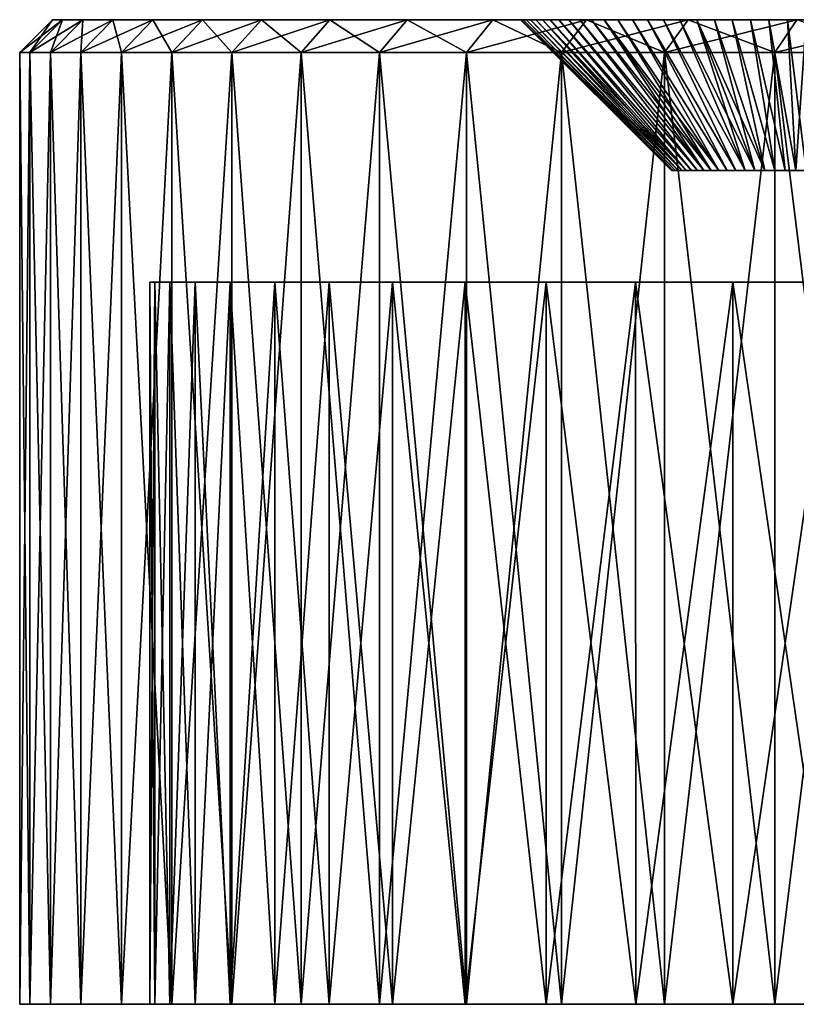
# Model space of a CAD drawing. Header units: millimetres. Extents: x -24 to 50, y -104 to 68.
# Tile 1 of 107: x -20 to -8, y -104 to -89. Entities that reach past the tile are written whole.
import ezdxf

# ---------------------------------------------------------------- set-up
doc = ezdxf.new("R2010")
doc.units = ezdxf.units.MM
doc.header["$LTSCALE"] = 65.185185
for name, color, linetype in [('86', 7, 'CONTINUOUS'), ('87', 7, 'CONTINUOUS'), ('89', 7, 'CONTINUOUS'), ('90', 7, 'CONTINUOUS'), ('92', 7, 'CONTINUOUS'), ('94', 7, 'CONTINUOUS'), ('97', 7, 'CONTINUOUS'), ('98', 7, 'CONTINUOUS')]:
    doc.layers.add(name, color=color, linetype=linetype)

msp = doc.modelspace()

# ---------------------------------------------------------------- linework, layer by layer
at = {"layer": '86', "color": 253, "linetype": 'Continuous', "true_color": 0xaab4c3}
for points in [[(-19.98, -104, -1.169), (-19.824, -104, -3.503), (-19.98, -104, 1.169), (-19.98, -104, -1.169)], [(-19.98, -104, 1.169), (-19.824, -104, -3.503), (-19.824, -104, 3.503), (-19.98, -104, 1.169)], [(-19.824, -104, -3.503), (-19.512, -104, -5.821), (-19.824, -104, 3.503), (-19.824, -104, -3.503)], [(-19.824, -104, 3.503), (-19.512, -104, -5.821), (-19.512, -104, 5.821), (-19.824, -104, 3.503)], [(-19.512, -104, -5.821), (-19.047, -104, -8.114), (-19.512, -104, 5.821), (-19.512, -104, -5.821)], [(-19.512, -104, 5.821), (-19.047, -104, -8.114), (-19.047, -104, 8.114), (-19.512, -104, 5.821)], [(-19.047, -104, -8.114), (-18.429, -104, -10.37), (-19.047, -104, 8.114), (-19.047, -104, -8.114)], [(-19.047, -104, 8.114), (-18.429, -104, -10.37), (-18.429, -104, 10.37), (-19.047, -104, 8.114)], [(-18.429, -104, -10.37), (-17.661, -104, -12.579), (-18.429, -104, 10.37), (-18.429, -104, -10.37)], [(-18.429, -104, 10.37), (-17.661, -104, -12.579), (-18, -104), (-18.429, -104, 10.37)], [(-17.661, -104, 12.579), (-18.429, -104, 10.37), (-17.693, -104, 4.494), (-17.661, -104, 12.579)], [(-17.693, -104, 4.494), (-18.429, -104, 10.37), (-17.923, -104, 2.252), (-17.693, -104, 4.494)], [(-17.923, -104, 2.252), (-18.429, -104, 10.37), (-18, -104), (-17.923, -104, 2.252)], [(-18, -104), (-17.661, -104, -12.579), (-17.923, -104, -2.252), (-18, -104)], [(-17.923, -104, -2.252), (-17.661, -104, -12.579), (-17.693, -104, -4.494), (-17.923, -104, -2.252)], [(-17.693, -104, -4.494), (-17.661, -104, -12.579), (-17.31, -104, -6.714), (-17.693, -104, -4.494)], [(-17.31, -104, 6.714), (-17.661, -104, 12.579), (-17.693, -104, 4.494), (-17.31, -104, 6.714)], [(-17.661, -104, -12.579), (-16.748, -104, -14.733), (-17.31, -104, -6.714), (-17.661, -104, -12.579)], [(-16.748, -104, 14.733), (-17.661, -104, 12.579), (-16.776, -104, 8.903), (-16.748, -104, 14.733)], [(-16.776, -104, 8.903), (-17.661, -104, 12.579), (-17.31, -104, 6.714), (-16.776, -104, 8.903)], [(-17.31, -104, -6.714), (-16.748, -104, -14.733), (-16.776, -104, -8.903), (-17.31, -104, -6.714)], [(-16.776, -104, -8.903), (-16.748, -104, -14.733), (-16.095, -104, -11.051), (-16.776, -104, -8.903)], [(-16.095, -104, 11.051), (-16.748, -104, 14.733), (-16.776, -104, 8.903), (-16.095, -104, 11.051)], [(-16.748, -104, -14.733), (-15.693, -104, -16.82), (-16.095, -104, -11.051), (-16.748, -104, -14.733)], [(-15.693, -104, 16.82), (-16.748, -104, 14.733), (-16.095, -104, 11.051), (-15.693, -104, 16.82)], [(-16.095, -104, -11.051), (-15.693, -104, -16.82), (-15.268, -104, -13.147), (-16.095, -104, -11.051)], [(-15.268, -104, 13.147), (-15.693, -104, 16.82), (-16.095, -104, 11.051), (-15.268, -104, 13.147)], [(-15.693, -104, -16.82), (-14.501, -104, -18.833), (-15.268, -104, -13.147), (-15.693, -104, -16.82)], [(-14.501, -104, 18.833), (-15.693, -104, 16.82), (-15.268, -104, 13.147), (-14.501, -104, 18.833)], [(-15.268, -104, -13.147), (-14.501, -104, -18.833), (-14.3, -104, -15.182), (-15.268, -104, -13.147)], [(-14.3, -104, 15.182), (-14.501, -104, 18.833), (-15.268, -104, 13.147), (-14.3, -104, 15.182)], [(-14.501, -104, -18.833), (-13.177, -104, -20.761), (-14.3, -104, -15.182), (-14.501, -104, -18.833)], [(-13.177, -104, 20.761), (-14.501, -104, 18.833), (-13.196, -104, 17.146), (-13.177, -104, 20.761)], [(-13.196, -104, 17.146), (-14.501, -104, 18.833), (-14.3, -104, 15.182), (-13.196, -104, 17.146)], [(-14.3, -104, -15.182), (-13.177, -104, -20.761), (-13.196, -104, -17.146), (-14.3, -104, -15.182)], [(-13.196, -104, -17.146), (-13.177, -104, -20.761), (-11.96, -104, -19.03), (-13.196, -104, -17.146)], [(-11.96, -104, 19.03), (-13.177, -104, 20.761), (-13.196, -104, 17.146), (-11.96, -104, 19.03)], [(-13.177, -104, -20.761), (-11.728, -104, -22.597), (-11.96, -104, -19.03), (-13.177, -104, -20.761)], [(-11.728, -104, 22.597), (-13.177, -104, 20.761), (-11.96, -104, 19.03), (-11.728, -104, 22.597)], [(-11.96, -104, -19.03), (-11.728, -104, -22.597), (-10.598, -104, -20.826), (-11.96, -104, -19.03)], [(-10.598, -104, 20.826), (-11.728, -104, 22.597), (-11.96, -104, 19.03), (-10.598, -104, 20.826)], [(-11.728, -104, -22.597), (-10.159, -104, -24.332), (-10.598, -104, -20.826), (-11.728, -104, -22.597)], [(-10.159, -104, 24.332), (-11.728, -104, 22.597), (-10.598, -104, 20.826), (-10.159, -104, 24.332)], [(-10.598, -104, -20.826), (-10.159, -104, -24.332), (-9.118, -104, -22.524), (-10.598, -104, -20.826)], [(-9.118, -104, 22.524), (-10.159, -104, 24.332), (-10.598, -104, 20.826), (-9.118, -104, 22.524)], [(-10.159, -104, -24.332), (-8.477, -104, -25.958), (-9.118, -104, -22.524), (-10.159, -104, -24.332)], [(-8.477, -104, 25.958), (-10.159, -104, 24.332), (-9.118, -104, 22.524), (-8.477, -104, 25.958)], [(-9.118, -104, -22.524), (-8.477, -104, -25.958), (-7.524, -104, -24.118), (-9.118, -104, -22.524)], [(-7.524, -104, 24.118), (-8.477, -104, 25.958), (-9.118, -104, 22.524), (-7.524, -104, 24.118)], [(-8.477, -104, -25.958), (-6.691, -104, -27.468), (-7.524, -104, -24.118), (-8.477, -104, -25.958)], [(-6.691, -104, 27.468), (-8.477, -104, 25.958), (-7.524, -104, 24.118), (-6.691, -104, 27.468)]]:
    msp.add_3dface(points, dxfattribs=at)
at = {"layer": '87', "color": 253, "linetype": 'Continuous', "true_color": 0xaab4c3}
for points in [[(-19.481, -89, 1.153), (-19.327, -89, 3.453), (-12.119, -89, 1.398), (-19.481, -89, 1.153)], [(-19.481, -89, -1.153), (-19.481, -89, 1.153), (-12.202, -89, -1.126), (-19.481, -89, -1.153)], [(-12.35, -89), (-19.481, -89, 1.153), (-12.341, -89, 0.285), (-12.35, -89)], [(-19.481, -89, 1.153), (-12.35, -89), (-12.341, -89, -0.285), (-19.481, -89, 1.153)], [(-12.341, -89, 0.285), (-19.481, -89, 1.153), (-12.313, -89, 0.568), (-12.341, -89, 0.285)], [(-12.313, -89, 0.568), (-19.481, -89, 1.153), (-12.266, -89, 0.849), (-12.313, -89, 0.568)], [(-12.266, -89, 0.849), (-19.481, -89, 1.153), (-12.202, -89, 1.126), (-12.266, -89, 0.849)], [(-12.202, -89, 1.126), (-19.481, -89, 1.153), (-12.119, -89, 1.398), (-12.202, -89, 1.126)], [(-12.202, -89, -1.126), (-19.481, -89, 1.153), (-12.266, -89, -0.849), (-12.202, -89, -1.126)], [(-12.266, -89, -0.849), (-19.481, -89, 1.153), (-12.313, -89, -0.568), (-12.266, -89, -0.849)], [(-12.313, -89, -0.568), (-19.481, -89, 1.153), (-12.341, -89, -0.285), (-12.313, -89, -0.568)], [(-19.327, -89, -3.453), (-19.481, -89, -1.153), (-10.648, -89, -3.451), (-19.327, -89, -3.453)], [(-10.648, -89, -3.451), (-19.481, -89, -1.153), (-10.868, -89, -3.271), (-10.648, -89, -3.451)], [(-10.868, -89, -3.271), (-19.481, -89, -1.153), (-11.076, -89, -3.076), (-10.868, -89, -3.271)], [(-11.076, -89, -3.076), (-19.481, -89, -1.153), (-11.27, -89, -2.868), (-11.076, -89, -3.076)], [(-11.27, -89, -2.868), (-19.481, -89, -1.153), (-11.451, -89, -2.648), (-11.27, -89, -2.868)], [(-11.451, -89, -2.648), (-19.481, -89, -1.153), (-11.617, -89, -2.417), (-11.451, -89, -2.648)], [(-11.617, -89, -2.417), (-19.481, -89, -1.153), (-11.767, -89, -2.175), (-11.617, -89, -2.417)], [(-11.767, -89, -2.175), (-19.481, -89, -1.153), (-11.901, -89, -1.924), (-11.767, -89, -2.175)], [(-11.901, -89, -1.924), (-19.481, -89, -1.153), (-12.019, -89, -1.665), (-11.901, -89, -1.924)], [(-12.019, -89, -1.665), (-19.481, -89, -1.153), (-12.119, -89, -1.398), (-12.019, -89, -1.665)], [(-12.119, -89, -1.398), (-19.481, -89, -1.153), (-12.202, -89, -1.126), (-12.119, -89, -1.398)], [(-19.327, -89, 3.453), (-19.019, -89, 5.738), (-10.417, -89, 3.617), (-19.327, -89, 3.453)], [(-12.119, -89, 1.398), (-19.327, -89, 3.453), (-12.019, -89, 1.665), (-12.119, -89, 1.398)], [(-12.019, -89, 1.665), (-19.327, -89, 3.453), (-11.901, -89, 1.924), (-12.019, -89, 1.665)], [(-11.901, -89, 1.924), (-19.327, -89, 3.453), (-11.767, -89, 2.175), (-11.901, -89, 1.924)], [(-11.767, -89, 2.175), (-19.327, -89, 3.453), (-11.617, -89, 2.417), (-11.767, -89, 2.175)], [(-11.617, -89, 2.417), (-19.327, -89, 3.453), (-11.451, -89, 2.648), (-11.617, -89, 2.417)], [(-11.451, -89, 2.648), (-19.327, -89, 3.453), (-11.27, -89, 2.868), (-11.451, -89, 2.648)], [(-11.27, -89, 2.868), (-19.327, -89, 3.453), (-11.076, -89, 3.076), (-11.27, -89, 2.868)], [(-11.076, -89, 3.076), (-19.327, -89, 3.453), (-10.868, -89, 3.271), (-11.076, -89, 3.076)], [(-10.868, -89, 3.271), (-19.327, -89, 3.453), (-10.648, -89, 3.451), (-10.868, -89, 3.271)], [(-10.648, -89, 3.451), (-19.327, -89, 3.453), (-10.417, -89, 3.617), (-10.648, -89, 3.451)], [(-19.019, -89, -5.738), (-19.327, -89, -3.453), (-8.284, -89, -4.341), (-19.019, -89, -5.738)], [(-8.284, -89, -4.341), (-19.327, -89, -3.453), (-8.568, -89, -4.313), (-8.284, -89, -4.341)], [(-8.568, -89, -4.313), (-19.327, -89, -3.453), (-8.849, -89, -4.266), (-8.568, -89, -4.313)], [(-8.849, -89, -4.266), (-19.327, -89, -3.453), (-9.126, -89, -4.202), (-8.849, -89, -4.266)], [(-9.126, -89, -4.202), (-19.327, -89, -3.453), (-9.398, -89, -4.119), (-9.126, -89, -4.202)], [(-9.398, -89, -4.119), (-19.327, -89, -3.453), (-9.665, -89, -4.019), (-9.398, -89, -4.119)], [(-9.665, -89, -4.019), (-19.327, -89, -3.453), (-9.924, -89, -3.901), (-9.665, -89, -4.019)], [(-9.924, -89, -3.901), (-19.327, -89, -3.453), (-10.175, -89, -3.767), (-9.924, -89, -3.901)], [(-10.175, -89, -3.767), (-19.327, -89, -3.453), (-10.417, -89, -3.617), (-10.175, -89, -3.767)], [(-10.417, -89, -3.617), (-19.327, -89, -3.453), (-10.648, -89, -3.451), (-10.417, -89, -3.617)], [(-19.019, -89, 5.738), (-18.56, -89, 7.998), (10.65, -89, 6.171), (-19.019, -89, 5.738)], [(-10.417, -89, 3.617), (-19.019, -89, 5.738), (-10.175, -89, 3.767), (-10.417, -89, 3.617)], [(-10.175, -89, 3.767), (-19.019, -89, 5.738), (-9.924, -89, 3.901), (-10.175, -89, 3.767)], [(-9.924, -89, 3.901), (-19.019, -89, 5.738), (-9.665, -89, 4.019), (-9.924, -89, 3.901)], [(-9.665, -89, 4.019), (-19.019, -89, 5.738), (-9.398, -89, 4.119), (-9.665, -89, 4.019)], [(-9.398, -89, 4.119), (-19.019, -89, 5.738), (-9.126, -89, 4.202), (-9.398, -89, 4.119)], [(-9.126, -89, 4.202), (-19.019, -89, 5.738), (-8.849, -89, 4.266), (-9.126, -89, 4.202)], [(-8.849, -89, 4.266), (-19.019, -89, 5.738), (-8.568, -89, 4.313), (-8.849, -89, 4.266)], [(-8.568, -89, 4.313), (-19.019, -89, 5.738), (-8.284, -89, 4.341), (-8.568, -89, 4.313)], [(-8.284, -89, 4.341), (-19.019, -89, 5.738), (-8, -89, 4.35), (-8.284, -89, 4.341)], [(-8, -89, 4.35), (-19.019, -89, 5.738), (8.972, -89, 4.455), (-8, -89, 4.35)], [(8.972, -89, 4.455), (-19.019, -89, 5.738), (9.163, -89, 4.768), (8.972, -89, 4.455)], [(9.163, -89, 4.768), (-19.019, -89, 5.738), (9.391, -89, 5.054), (9.163, -89, 4.768)], [(9.391, -89, 5.054), (-19.019, -89, 5.738), (9.989, -89, 5.648), (9.391, -89, 5.054)], [(9.989, -89, 5.648), (-19.019, -89, 5.738), (10.65, -89, 6.171), (9.989, -89, 5.648)], [(-18.56, -89, -7.998), (-19.019, -89, -5.738), (14.579, -89, -7.538), (-18.56, -89, -7.998)], [(-19.019, -89, -5.738), (-8.284, -89, -4.341), (9.989, -89, -5.648), (-19.019, -89, -5.738)], [(14.579, -89, -7.538), (-19.019, -89, -5.738), (13.742, -89, -7.444), (14.579, -89, -7.538)], [(13.742, -89, -7.444), (-19.019, -89, -5.738), (12.92, -89, -7.258), (13.742, -89, -7.444)], [(12.92, -89, -7.258), (-19.019, -89, -5.738), (12.124, -89, -6.981), (12.92, -89, -7.258)], [(12.124, -89, -6.981), (-19.019, -89, -5.738), (11.364, -89, -6.617), (12.124, -89, -6.981)], [(11.364, -89, -6.617), (-19.019, -89, -5.738), (10.65, -89, -6.171), (11.364, -89, -6.617)], [(10.65, -89, -6.171), (-19.019, -89, -5.738), (9.989, -89, -5.648), (10.65, -89, -6.171)], [(48.56, -89, -7.998), (47.951, -89, -10.222), (-18.56, -89, -7.998), (48.56, -89, -7.998)], [(-18.56, -89, -7.998), (47.951, -89, -10.222), (-17.951, -89, -10.222), (-18.56, -89, -7.998)], [(48.56, -89, -7.998), (-18.56, -89, -7.998), (14.579, -89, -7.538), (48.56, -89, -7.998)], [(-17.951, -89, 10.222), (48.56, -89, 7.998), (-18.56, -89, 7.998), (-17.951, -89, 10.222)], [(-18.56, -89, 7.998), (48.56, -89, 7.998), (15.421, -89, 7.538), (-18.56, -89, 7.998)], [(10.65, -89, 6.171), (-18.56, -89, 7.998), (11.364, -89, 6.617), (10.65, -89, 6.171)], [(11.364, -89, 6.617), (-18.56, -89, 7.998), (12.124, -89, 6.981), (11.364, -89, 6.617)], [(12.124, -89, 6.981), (-18.56, -89, 7.998), (12.92, -89, 7.258), (12.124, -89, 6.981)], [(12.92, -89, 7.258), (-18.56, -89, 7.998), (13.742, -89, 7.444), (12.92, -89, 7.258)], [(13.742, -89, 7.444), (-18.56, -89, 7.998), (14.579, -89, 7.538), (13.742, -89, 7.444)], [(14.579, -89, 7.538), (-18.56, -89, 7.998), (15.421, -89, 7.538), (14.579, -89, 7.538)], [(47.951, -89, -10.222), (47.195, -89, -12.4), (-17.951, -89, -10.222), (47.951, -89, -10.222)], [(-17.951, -89, -10.222), (47.195, -89, -12.4), (-17.195, -89, -12.4), (-17.951, -89, -10.222)], [(47.951, -89, 10.222), (48.56, -89, 7.998), (-17.951, -89, 10.222), (47.951, -89, 10.222)], [(-17.195, -89, 12.4), (47.951, -89, 10.222), (-17.951, -89, 10.222), (-17.195, -89, 12.4)], [(47.195, -89, -12.4), (46.295, -89, -14.522), (-17.195, -89, -12.4), (47.195, -89, -12.4)], [(-17.195, -89, -12.4), (46.295, -89, -14.522), (-16.295, -89, -14.522), (-17.195, -89, -12.4)], [(47.195, -89, 12.4), (47.951, -89, 10.222), (-17.195, -89, 12.4), (47.195, -89, 12.4)], [(-16.295, -89, 14.522), (47.195, -89, 12.4), (-17.195, -89, 12.4), (-16.295, -89, 14.522)], [(46.295, -89, -14.522), (45.255, -89, -16.58), (-16.295, -89, -14.522), (46.295, -89, -14.522)], [(-16.295, -89, -14.522), (45.255, -89, -16.58), (-15.255, -89, -16.58), (-16.295, -89, -14.522)], [(46.295, -89, 14.522), (47.195, -89, 12.4), (-16.295, -89, 14.522), (46.295, -89, 14.522)], [(-15.255, -89, 16.58), (46.295, -89, 14.522), (-16.295, -89, 14.522), (-15.255, -89, 16.58)], [(45.255, -89, -16.58), (44.08, -89, -18.564), (-15.255, -89, -16.58), (45.255, -89, -16.58)], [(-15.255, -89, -16.58), (44.08, -89, -18.564), (-14.08, -89, -18.564), (-15.255, -89, -16.58)], [(45.255, -89, 16.58), (46.295, -89, 14.522), (-15.255, -89, 16.58), (45.255, -89, 16.58)], [(-14.08, -89, 18.564), (45.255, -89, 16.58), (-15.255, -89, 16.58), (-14.08, -89, 18.564)], [(44.08, -89, -18.564), (42.775, -89, -20.465), (-14.08, -89, -18.564), (44.08, -89, -18.564)], [(-14.08, -89, -18.564), (42.775, -89, -20.465), (-12.775, -89, -20.465), (-14.08, -89, -18.564)], [(44.08, -89, 18.564), (45.255, -89, 16.58), (-14.08, -89, 18.564), (44.08, -89, 18.564)], [(-12.775, -89, 20.465), (44.08, -89, 18.564), (-14.08, -89, 18.564), (-12.775, -89, 20.465)], [(42.775, -89, -20.465), (41.346, -89, -22.274), (-12.775, -89, -20.465), (42.775, -89, -20.465)], [(-12.775, -89, -20.465), (41.346, -89, -22.274), (-11.346, -89, -22.274), (-12.775, -89, -20.465)], [(42.775, -89, 20.465), (44.08, -89, 18.564), (-12.775, -89, 20.465), (42.775, -89, 20.465)], [(-11.346, -89, 22.274), (42.775, -89, 20.465), (-12.775, -89, 20.465), (-11.346, -89, 22.274)], [(41.346, -89, -22.274), (39.799, -89, -23.984), (-11.346, -89, -22.274), (41.346, -89, -22.274)], [(-11.346, -89, -22.274), (39.799, -89, -23.984), (-9.799, -89, -23.984), (-11.346, -89, -22.274)], [(41.346, -89, 22.274), (42.775, -89, 20.465), (-11.346, -89, 22.274), (41.346, -89, 22.274)], [(-9.799, -89, 23.984), (41.346, -89, 22.274), (-11.346, -89, 22.274), (-9.799, -89, 23.984)], [(39.799, -89, -23.984), (38.142, -89, -25.587), (-9.799, -89, -23.984), (39.799, -89, -23.984)], [(-9.799, -89, -23.984), (38.142, -89, -25.587), (-8.142, -89, -25.587), (-9.799, -89, -23.984)], [(39.799, -89, 23.984), (41.346, -89, 22.274), (-9.799, -89, 23.984), (39.799, -89, 23.984)], [(-8.142, -89, 25.587), (39.799, -89, 23.984), (-9.799, -89, 23.984), (-8.142, -89, 25.587)], [(-8.284, -89, -4.341), (-8, -89, -4.35), (9.391, -89, -5.054), (-8.284, -89, -4.341)], [(9.989, -89, -5.648), (-8.284, -89, -4.341), (9.391, -89, -5.054), (9.989, -89, -5.648)]]:
    msp.add_3dface(points, dxfattribs=at)
at = {"layer": '89', "color": 253, "linetype": 'Continuous', "true_color": 0xaab4c3}
for points in [[(-19.824, -104, -3.503), (-19.98, -104, -1.169), (-19.824, -89.5, -3.503), (-19.824, -104, -3.503)], [(-19.98, -104, -1.169), (-19.98, -104, 1.169), (-19.98, -89.5, -1.17), (-19.98, -104, -1.169)], [(-19.824, -89.5, -3.503), (-19.98, -104, -1.169), (-19.98, -89.5, -1.17), (-19.824, -89.5, -3.503)], [(-19.98, -104, 1.169), (-19.824, -104, 3.503), (-19.98, -89.5, 1.17), (-19.98, -104, 1.169)], [(-19.98, -89.5, -1.17), (-19.98, -104, 1.169), (-19.98, -89.5, 1.17), (-19.98, -89.5, -1.17)], [(-19.98, -89.5, 1.17), (-19.824, -104, 3.503), (-19.824, -89.5, 3.503), (-19.98, -89.5, 1.17)], [(-19.512, -104, -5.821), (-19.824, -104, -3.503), (-19.512, -89.5, -5.822), (-19.512, -104, -5.821)], [(-19.512, -89.5, -5.822), (-19.824, -104, -3.503), (-19.824, -89.5, -3.503), (-19.512, -89.5, -5.822)], [(-19.824, -104, 3.503), (-19.512, -104, 5.821), (-19.824, -89.5, 3.503), (-19.824, -104, 3.503)], [(-19.824, -89.5, 3.503), (-19.512, -104, 5.821), (-19.512, -89.5, 5.822), (-19.824, -89.5, 3.503)], [(-19.047, -104, -8.114), (-19.512, -104, -5.821), (-19.047, -89.5, -8.114), (-19.047, -104, -8.114)], [(-19.047, -89.5, -8.114), (-19.512, -104, -5.821), (-19.512, -89.5, -5.822), (-19.047, -89.5, -8.114)], [(-19.512, -104, 5.821), (-19.047, -104, 8.114), (-19.512, -89.5, 5.822), (-19.512, -104, 5.821)], [(-19.512, -89.5, 5.822), (-19.047, -104, 8.114), (-19.047, -89.5, 8.114), (-19.512, -89.5, 5.822)], [(-18.429, -104, -10.37), (-19.047, -104, -8.114), (-18.429, -89.5, -10.37), (-18.429, -104, -10.37)], [(-18.429, -89.5, -10.37), (-19.047, -104, -8.114), (-19.047, -89.5, -8.114), (-18.429, -89.5, -10.37)], [(-19.047, -104, 8.114), (-18.429, -104, 10.37), (-19.047, -89.5, 8.114), (-19.047, -104, 8.114)], [(-19.047, -89.5, 8.114), (-18.429, -104, 10.37), (-18.429, -89.5, 10.37), (-19.047, -89.5, 8.114)], [(-17.661, -104, -12.579), (-18.429, -104, -10.37), (-17.661, -89.5, -12.579), (-17.661, -104, -12.579)], [(-17.661, -89.5, -12.579), (-18.429, -104, -10.37), (-18.429, -89.5, -10.37), (-17.661, -89.5, -12.579)], [(-18.429, -104, 10.37), (-17.661, -104, 12.579), (-18.429, -89.5, 10.37), (-18.429, -104, 10.37)], [(-18.429, -89.5, 10.37), (-17.661, -104, 12.579), (-17.661, -89.5, 12.579), (-18.429, -89.5, 10.37)], [(-16.748, -104, -14.733), (-17.661, -104, -12.579), (-16.748, -89.5, -14.733), (-16.748, -104, -14.733)], [(-16.748, -89.5, -14.733), (-17.661, -104, -12.579), (-17.661, -89.5, -12.579), (-16.748, -89.5, -14.733)], [(-17.661, -104, 12.579), (-16.748, -104, 14.733), (-17.661, -89.5, 12.579), (-17.661, -104, 12.579)], [(-17.661, -89.5, 12.579), (-16.748, -104, 14.733), (-16.748, -89.5, 14.733), (-17.661, -89.5, 12.579)], [(-15.693, -104, -16.82), (-16.748, -104, -14.733), (-15.693, -89.5, -16.82), (-15.693, -104, -16.82)], [(-15.693, -89.5, -16.82), (-16.748, -104, -14.733), (-16.748, -89.5, -14.733), (-15.693, -89.5, -16.82)], [(-16.748, -104, 14.733), (-15.693, -104, 16.82), (-16.748, -89.5, 14.733), (-16.748, -104, 14.733)], [(-16.748, -89.5, 14.733), (-15.693, -104, 16.82), (-15.693, -89.5, 16.82), (-16.748, -89.5, 14.733)], [(-14.501, -104, -18.833), (-15.693, -104, -16.82), (-14.501, -89.5, -18.833), (-14.501, -104, -18.833)], [(-14.501, -89.5, -18.833), (-15.693, -104, -16.82), (-15.693, -89.5, -16.82), (-14.501, -89.5, -18.833)], [(-15.693, -104, 16.82), (-14.501, -104, 18.833), (-15.693, -89.5, 16.82), (-15.693, -104, 16.82)], [(-15.693, -89.5, 16.82), (-14.501, -104, 18.833), (-14.501, -89.5, 18.833), (-15.693, -89.5, 16.82)], [(-13.177, -104, -20.761), (-14.501, -104, -18.833), (-13.177, -89.5, -20.761), (-13.177, -104, -20.761)], [(-13.177, -89.5, -20.761), (-14.501, -104, -18.833), (-14.501, -89.5, -18.833), (-13.177, -89.5, -20.761)], [(-14.501, -104, 18.833), (-13.177, -104, 20.761), (-14.501, -89.5, 18.833), (-14.501, -104, 18.833)], [(-14.501, -89.5, 18.833), (-13.177, -104, 20.761), (-13.177, -89.5, 20.761), (-14.501, -89.5, 18.833)], [(-11.728, -104, -22.597), (-13.177, -104, -20.761), (-11.728, -89.5, -22.597), (-11.728, -104, -22.597)], [(-11.728, -89.5, -22.597), (-13.177, -104, -20.761), (-13.177, -89.5, -20.761), (-11.728, -89.5, -22.597)], [(-13.177, -104, 20.761), (-11.728, -104, 22.597), (-13.177, -89.5, 20.761), (-13.177, -104, 20.761)], [(-13.177, -89.5, 20.761), (-11.728, -104, 22.597), (-11.728, -89.5, 22.597), (-13.177, -89.5, 20.761)], [(-10.159, -104, -24.332), (-11.728, -104, -22.597), (-10.159, -89.5, -24.332), (-10.159, -104, -24.332)], [(-10.159, -89.5, -24.332), (-11.728, -104, -22.597), (-11.728, -89.5, -22.597), (-10.159, -89.5, -24.332)], [(-11.728, -104, 22.597), (-10.159, -104, 24.332), (-11.728, -89.5, 22.597), (-11.728, -104, 22.597)], [(-11.728, -89.5, 22.597), (-10.159, -104, 24.332), (-10.159, -89.5, 24.332), (-11.728, -89.5, 22.597)], [(-8.477, -104, -25.958), (-10.159, -104, -24.332), (-8.477, -89.5, -25.958), (-8.477, -104, -25.958)], [(-8.477, -89.5, -25.958), (-10.159, -104, -24.332), (-10.159, -89.5, -24.332), (-8.477, -89.5, -25.958)], [(-10.159, -104, 24.332), (-8.477, -104, 25.958), (-10.159, -89.5, 24.332), (-10.159, -104, 24.332)], [(-10.159, -89.5, 24.332), (-8.477, -104, 25.958), (-8.477, -89.5, 25.958), (-10.159, -89.5, 24.332)], [(-6.691, -104, -27.468), (-8.477, -104, -25.958), (-6.691, -89.5, -27.468), (-6.691, -104, -27.468)], [(-6.691, -89.5, -27.468), (-8.477, -104, -25.958), (-8.477, -89.5, -25.958), (-6.691, -89.5, -27.468)], [(-8.477, -104, 25.958), (-6.691, -104, 27.468), (-8.477, -89.5, 25.958), (-8.477, -104, 25.958)], [(-8.477, -89.5, 25.958), (-6.691, -104, 27.468), (-6.691, -89.5, 27.468), (-8.477, -89.5, 25.958)]]:
    msp.add_3dface(points, dxfattribs=at)
at = {"layer": '90', "color": 253, "linetype": 'Continuous', "true_color": 0xaab4c3}
for points in [[(-18, -93), (-17.923, -93, -2.252), (-17.923, -93, 2.252), (-18, -93)], [(-17.923, -93, -2.252), (-17.693, -93, -4.493), (-17.923, -93, 2.252), (-17.923, -93, -2.252)], [(-17.923, -93, 2.252), (-17.693, -93, -4.493), (-17.693, -93, 4.493), (-17.923, -93, 2.252)], [(-17.693, -93, -4.493), (-17.31, -93, -6.714), (-17.693, -93, 4.493), (-17.693, -93, -4.493)], [(-17.693, -93, 4.493), (-17.31, -93, -6.714), (-17.31, -93, 6.714), (-17.693, -93, 4.493)], [(-17.31, -93, -6.714), (-16.776, -93, -8.903), (-17.31, -93, 6.714), (-17.31, -93, -6.714)], [(-17.31, -93, 6.714), (-16.776, -93, -8.903), (-16.776, -93, 8.903), (-17.31, -93, 6.714)], [(-16.776, -93, -8.903), (-16.095, -93, -11.051), (-16.776, -93, 8.903), (-16.776, -93, -8.903)], [(-16.776, -93, 8.903), (-16.095, -93, -11.051), (-16.095, -93, 11.051), (-16.776, -93, 8.903)], [(-16.095, -93, -11.051), (-15.268, -93, -13.147), (-16.095, -93, 11.051), (-16.095, -93, -11.051)], [(-16.095, -93, 11.051), (-15.268, -93, -13.147), (-15.268, -93, 13.147), (-16.095, -93, 11.051)], [(-15.268, -93, -13.147), (-14.3, -93, -15.182), (-15.268, -93, 13.147), (-15.268, -93, -13.147)], [(-15.268, -93, 13.147), (-14.3, -93, -15.182), (-14.3, -93, 15.182), (-15.268, -93, 13.147)], [(-14.3, -93, -15.182), (-13.196, -93, -17.146), (-14.3, -93, 15.182), (-14.3, -93, -15.182)], [(-14.3, -93, 15.182), (-13.196, -93, -17.146), (-13.196, -93, 17.146), (-14.3, -93, 15.182)], [(-13.196, -93, -17.146), (-11.96, -93, -19.03), (-13.196, -93, 17.146), (-13.196, -93, -17.146)], [(-13.196, -93, 17.146), (-11.96, -93, -19.03), (-11.96, -93, 19.03), (-13.196, -93, 17.146)], [(-11.96, -93, -19.03), (-10.599, -93, -20.826), (-11.96, -93, 19.03), (-11.96, -93, -19.03)], [(-11.96, -93, 19.03), (-10.599, -93, -20.826), (-10.599, -93, 20.826), (-11.96, -93, 19.03)], [(-10.599, -93, -20.826), (-9.118, -93, -22.524), (-10.05, -93), (-10.599, -93, -20.826)], [(-10.599, -93, 20.826), (-10.599, -93, -20.826), (-10.05, -93), (-10.599, -93, 20.826)], [(-9.118, -93, 22.524), (-10.599, -93, 20.826), (-9.205, -93, 1.658), (-9.118, -93, 22.524)], [(-10.599, -93, 20.826), (-10.05, -93), (-10.025, -93, 0.321), (-10.599, -93, 20.826)], [(-9.205, -93, 1.658), (-10.599, -93, 20.826), (-9.45, -93, 1.45), (-9.205, -93, 1.658)], [(-9.45, -93, 1.45), (-10.599, -93, 20.826), (-9.658, -93, 1.205), (-9.45, -93, 1.45)], [(-9.658, -93, 1.205), (-10.599, -93, 20.826), (-9.827, -93, 0.931), (-9.658, -93, 1.205)], [(-9.827, -93, 0.931), (-10.599, -93, 20.826), (-9.95, -93, 0.633), (-9.827, -93, 0.931)], [(-9.95, -93, 0.633), (-10.599, -93, 20.826), (-10.025, -93, 0.321), (-9.95, -93, 0.633)], [(-10.05, -93), (-9.118, -93, -22.524), (-10.025, -93, -0.321), (-10.05, -93)], [(-10.025, -93, -0.321), (-9.118, -93, -22.524), (-9.95, -93, -0.633), (-10.025, -93, -0.321)], [(-9.95, -93, -0.633), (-9.118, -93, -22.524), (-9.827, -93, -0.931), (-9.95, -93, -0.633)], [(-9.827, -93, -0.931), (-9.118, -93, -22.524), (-9.658, -93, -1.205), (-9.827, -93, -0.931)], [(-9.658, -93, -1.205), (-9.118, -93, -22.524), (-9.45, -93, -1.45), (-9.658, -93, -1.205)], [(-9.45, -93, -1.45), (-9.118, -93, -22.524), (-9.205, -93, -1.658), (-9.45, -93, -1.45)], [(-9.205, -93, -1.658), (-9.118, -93, -22.524), (-8.931, -93, -1.827), (-9.205, -93, -1.658)], [(-8.931, -93, 1.827), (-9.118, -93, 22.524), (-9.205, -93, 1.658), (-8.931, -93, 1.827)], [(-9.118, -93, -22.524), (-7.524, -93, -24.118), (-8.931, -93, -1.827), (-9.118, -93, -22.524)], [(-7.524, -93, 24.118), (-9.118, -93, 22.524), (-7.679, -93, 2.025), (-7.524, -93, 24.118)], [(-7.679, -93, 2.025), (-9.118, -93, 22.524), (-8, -93, 2.05), (-7.679, -93, 2.025)], [(-8, -93, 2.05), (-9.118, -93, 22.524), (-8.321, -93, 2.025), (-8, -93, 2.05)], [(-8.321, -93, 2.025), (-9.118, -93, 22.524), (-8.633, -93, 1.95), (-8.321, -93, 2.025)], [(-8.633, -93, 1.95), (-9.118, -93, 22.524), (-8.931, -93, 1.827), (-8.633, -93, 1.95)], [(-8.931, -93, -1.827), (-7.524, -93, -24.118), (-8.633, -93, -1.95), (-8.931, -93, -1.827)], [(-8.633, -93, -1.95), (-7.524, -93, -24.118), (-8.321, -93, -2.025), (-8.633, -93, -1.95)], [(-8.321, -93, -2.025), (-7.524, -93, -24.118), (-8, -93, -2.05), (-8.321, -93, -2.025)]]:
    msp.add_3dface(points, dxfattribs=at)
at = {"layer": '92', "color": 253, "linetype": 'Continuous', "true_color": 0xaab4c3}
for points in [[(-17.923, -104, 2.252), (-18, -104), (-17.923, -93, 2.252), (-17.923, -104, 2.252)], [(-18, -104), (-17.923, -104, -2.252), (-18, -93), (-18, -104)], [(-18, -104), (-18, -93), (-17.923, -93, 2.252), (-18, -104)], [(-17.923, -104, -2.252), (-17.923, -93, -2.252), (-18, -93), (-17.923, -104, -2.252)], [(-17.693, -104, 4.494), (-17.923, -104, 2.252), (-17.693, -93, 4.493), (-17.693, -104, 4.494)], [(-17.923, -104, 2.252), (-17.923, -93, 2.252), (-17.693, -93, 4.493), (-17.923, -104, 2.252)], [(-17.923, -104, -2.252), (-17.693, -104, -4.494), (-17.923, -93, -2.252), (-17.923, -104, -2.252)], [(-17.693, -104, -4.494), (-17.693, -93, -4.493), (-17.923, -93, -2.252), (-17.693, -104, -4.494)], [(-17.31, -104, 6.714), (-17.693, -104, 4.494), (-17.31, -93, 6.714), (-17.31, -104, 6.714)], [(-17.693, -104, 4.494), (-17.693, -93, 4.493), (-17.31, -93, 6.714), (-17.693, -104, 4.494)], [(-17.693, -104, -4.494), (-17.31, -104, -6.714), (-17.693, -93, -4.493), (-17.693, -104, -4.494)], [(-17.31, -104, -6.714), (-17.31, -93, -6.714), (-17.693, -93, -4.493), (-17.31, -104, -6.714)], [(-16.776, -104, 8.903), (-17.31, -104, 6.714), (-16.776, -93, 8.903), (-16.776, -104, 8.903)], [(-17.31, -104, 6.714), (-17.31, -93, 6.714), (-16.776, -93, 8.903), (-17.31, -104, 6.714)], [(-17.31, -104, -6.714), (-16.776, -104, -8.903), (-17.31, -93, -6.714), (-17.31, -104, -6.714)], [(-16.776, -104, -8.903), (-16.776, -93, -8.903), (-17.31, -93, -6.714), (-16.776, -104, -8.903)], [(-16.095, -104, 11.051), (-16.776, -104, 8.903), (-16.095, -93, 11.051), (-16.095, -104, 11.051)], [(-16.776, -104, 8.903), (-16.776, -93, 8.903), (-16.095, -93, 11.051), (-16.776, -104, 8.903)], [(-16.776, -104, -8.903), (-16.095, -104, -11.051), (-16.776, -93, -8.903), (-16.776, -104, -8.903)], [(-16.095, -104, -11.051), (-16.095, -93, -11.051), (-16.776, -93, -8.903), (-16.095, -104, -11.051)], [(-15.268, -104, 13.147), (-16.095, -104, 11.051), (-15.268, -93, 13.147), (-15.268, -104, 13.147)], [(-16.095, -104, 11.051), (-16.095, -93, 11.051), (-15.268, -93, 13.147), (-16.095, -104, 11.051)], [(-16.095, -104, -11.051), (-15.268, -104, -13.147), (-16.095, -93, -11.051), (-16.095, -104, -11.051)], [(-15.268, -104, -13.147), (-15.268, -93, -13.147), (-16.095, -93, -11.051), (-15.268, -104, -13.147)], [(-14.3, -104, 15.182), (-15.268, -104, 13.147), (-14.3, -93, 15.182), (-14.3, -104, 15.182)], [(-15.268, -104, 13.147), (-15.268, -93, 13.147), (-14.3, -93, 15.182), (-15.268, -104, 13.147)], [(-15.268, -104, -13.147), (-14.3, -104, -15.182), (-15.268, -93, -13.147), (-15.268, -104, -13.147)], [(-14.3, -104, -15.182), (-14.3, -93, -15.182), (-15.268, -93, -13.147), (-14.3, -104, -15.182)], [(-13.196, -104, 17.146), (-14.3, -104, 15.182), (-13.196, -93, 17.146), (-13.196, -104, 17.146)], [(-14.3, -104, 15.182), (-14.3, -93, 15.182), (-13.196, -93, 17.146), (-14.3, -104, 15.182)], [(-14.3, -104, -15.182), (-13.196, -104, -17.146), (-14.3, -93, -15.182), (-14.3, -104, -15.182)], [(-13.196, -104, -17.146), (-13.196, -93, -17.146), (-14.3, -93, -15.182), (-13.196, -104, -17.146)], [(-11.96, -104, 19.03), (-13.196, -104, 17.146), (-11.96, -93, 19.03), (-11.96, -104, 19.03)], [(-13.196, -104, 17.146), (-13.196, -93, 17.146), (-11.96, -93, 19.03), (-13.196, -104, 17.146)], [(-13.196, -104, -17.146), (-11.96, -104, -19.03), (-13.196, -93, -17.146), (-13.196, -104, -17.146)], [(-11.96, -104, -19.03), (-11.96, -93, -19.03), (-13.196, -93, -17.146), (-11.96, -104, -19.03)], [(-10.598, -104, 20.826), (-11.96, -104, 19.03), (-10.599, -93, 20.826), (-10.598, -104, 20.826)], [(-11.96, -104, 19.03), (-11.96, -93, 19.03), (-10.599, -93, 20.826), (-11.96, -104, 19.03)], [(-11.96, -104, -19.03), (-10.598, -104, -20.826), (-11.96, -93, -19.03), (-11.96, -104, -19.03)], [(-10.598, -104, -20.826), (-10.599, -93, -20.826), (-11.96, -93, -19.03), (-10.598, -104, -20.826)], [(-10.598, -104, 20.826), (-10.599, -93, 20.826), (-9.118, -93, 22.524), (-10.598, -104, 20.826)], [(-10.598, -104, -20.826), (-9.118, -104, -22.524), (-10.599, -93, -20.826), (-10.598, -104, -20.826)], [(-9.118, -104, -22.524), (-9.118, -93, -22.524), (-10.599, -93, -20.826), (-9.118, -104, -22.524)], [(-9.118, -104, 22.524), (-10.598, -104, 20.826), (-9.118, -93, 22.524), (-9.118, -104, 22.524)], [(-7.524, -104, 24.118), (-9.118, -104, 22.524), (-7.524, -93, 24.118), (-7.524, -104, 24.118)], [(-9.118, -104, 22.524), (-9.118, -93, 22.524), (-7.524, -93, 24.118), (-9.118, -104, 22.524)], [(-9.118, -104, -22.524), (-7.524, -104, -24.118), (-9.118, -93, -22.524), (-9.118, -104, -22.524)], [(-7.524, -104, -24.118), (-7.524, -93, -24.118), (-9.118, -93, -22.524), (-7.524, -104, -24.118)]]:
    msp.add_3dface(points, dxfattribs=at)
at = {"layer": '94', "color": 253, "linetype": 'Continuous', "true_color": 0xaab4c3}
for points in [[(-19.481, -89, 1.153), (-19.481, -89, -1.153), (-19.98, -89.5, 1.17), (-19.481, -89, 1.153)], [(-19.481, -89, 1.153), (-19.98, -89.5, 1.17), (-19.824, -89.5, 3.503), (-19.481, -89, 1.153)], [(-19.481, -89, -1.153), (-19.327, -89, -3.453), (-19.98, -89.5, -1.17), (-19.481, -89, -1.153)], [(-19.481, -89, -1.153), (-19.98, -89.5, -1.17), (-19.98, -89.5, 1.17), (-19.481, -89, -1.153)], [(-19.327, -89, -3.453), (-19.824, -89.5, -3.503), (-19.98, -89.5, -1.17), (-19.327, -89, -3.453)], [(-19.327, -89, 3.453), (-19.481, -89, 1.153), (-19.824, -89.5, 3.503), (-19.327, -89, 3.453)], [(-19.327, -89, 3.453), (-19.824, -89.5, 3.503), (-19.512, -89.5, 5.822), (-19.327, -89, 3.453)], [(-19.327, -89, -3.453), (-19.019, -89, -5.738), (-19.824, -89.5, -3.503), (-19.327, -89, -3.453)], [(-19.019, -89, -5.738), (-19.512, -89.5, -5.822), (-19.824, -89.5, -3.503), (-19.019, -89, -5.738)], [(-19.019, -89, 5.738), (-19.327, -89, 3.453), (-19.512, -89.5, 5.822), (-19.019, -89, 5.738)], [(-19.019, -89, 5.738), (-19.512, -89.5, 5.822), (-19.047, -89.5, 8.114), (-19.019, -89, 5.738)], [(-19.019, -89, -5.738), (-18.56, -89, -7.998), (-19.512, -89.5, -5.822), (-19.019, -89, -5.738)], [(-18.56, -89, -7.998), (-19.047, -89.5, -8.114), (-19.512, -89.5, -5.822), (-18.56, -89, -7.998)], [(-18.56, -89, 7.998), (-19.019, -89, 5.738), (-19.047, -89.5, 8.114), (-18.56, -89, 7.998)], [(-18.56, -89, 7.998), (-19.047, -89.5, 8.114), (-18.429, -89.5, 10.37), (-18.56, -89, 7.998)], [(-18.56, -89, -7.998), (-17.951, -89, -10.222), (-19.047, -89.5, -8.114), (-18.56, -89, -7.998)], [(-17.951, -89, -10.222), (-18.429, -89.5, -10.37), (-19.047, -89.5, -8.114), (-17.951, -89, -10.222)], [(-17.951, -89, 10.222), (-18.56, -89, 7.998), (-18.429, -89.5, 10.37), (-17.951, -89, 10.222)], [(-17.951, -89, 10.222), (-18.429, -89.5, 10.37), (-17.661, -89.5, 12.579), (-17.951, -89, 10.222)], [(-17.951, -89, -10.222), (-17.195, -89, -12.4), (-18.429, -89.5, -10.37), (-17.951, -89, -10.222)], [(-17.195, -89, -12.4), (-17.661, -89.5, -12.579), (-18.429, -89.5, -10.37), (-17.195, -89, -12.4)], [(-17.195, -89, 12.4), (-17.951, -89, 10.222), (-17.661, -89.5, 12.579), (-17.195, -89, 12.4)], [(-17.195, -89, 12.4), (-17.661, -89.5, 12.579), (-16.748, -89.5, 14.733), (-17.195, -89, 12.4)], [(-17.195, -89, -12.4), (-16.295, -89, -14.522), (-17.661, -89.5, -12.579), (-17.195, -89, -12.4)], [(-16.295, -89, -14.522), (-16.748, -89.5, -14.733), (-17.661, -89.5, -12.579), (-16.295, -89, -14.522)], [(-16.295, -89, 14.522), (-17.195, -89, 12.4), (-16.748, -89.5, 14.733), (-16.295, -89, 14.522)], [(-16.295, -89, 14.522), (-16.748, -89.5, 14.733), (-15.693, -89.5, 16.82), (-16.295, -89, 14.522)], [(-16.295, -89, -14.522), (-15.255, -89, -16.58), (-16.748, -89.5, -14.733), (-16.295, -89, -14.522)], [(-15.255, -89, -16.58), (-15.693, -89.5, -16.82), (-16.748, -89.5, -14.733), (-15.255, -89, -16.58)], [(-15.255, -89, 16.58), (-16.295, -89, 14.522), (-15.693, -89.5, 16.82), (-15.255, -89, 16.58)], [(-15.255, -89, 16.58), (-15.693, -89.5, 16.82), (-14.501, -89.5, 18.833), (-15.255, -89, 16.58)], [(-15.255, -89, -16.58), (-14.08, -89, -18.564), (-15.693, -89.5, -16.82), (-15.255, -89, -16.58)], [(-14.08, -89, -18.564), (-14.501, -89.5, -18.833), (-15.693, -89.5, -16.82), (-14.08, -89, -18.564)], [(-14.08, -89, 18.564), (-15.255, -89, 16.58), (-14.501, -89.5, 18.833), (-14.08, -89, 18.564)], [(-14.08, -89, 18.564), (-14.501, -89.5, 18.833), (-13.177, -89.5, 20.761), (-14.08, -89, 18.564)], [(-14.08, -89, -18.564), (-12.775, -89, -20.465), (-14.501, -89.5, -18.833), (-14.08, -89, -18.564)], [(-12.775, -89, -20.465), (-13.177, -89.5, -20.761), (-14.501, -89.5, -18.833), (-12.775, -89, -20.465)], [(-12.775, -89, 20.465), (-14.08, -89, 18.564), (-13.177, -89.5, 20.761), (-12.775, -89, 20.465)], [(-12.775, -89, 20.465), (-13.177, -89.5, 20.761), (-11.728, -89.5, 22.597), (-12.775, -89, 20.465)], [(-12.775, -89, -20.465), (-11.346, -89, -22.274), (-13.177, -89.5, -20.761), (-12.775, -89, -20.465)], [(-11.346, -89, -22.274), (-11.728, -89.5, -22.597), (-13.177, -89.5, -20.761), (-11.346, -89, -22.274)], [(-11.346, -89, 22.274), (-12.775, -89, 20.465), (-11.728, -89.5, 22.597), (-11.346, -89, 22.274)], [(-11.346, -89, 22.274), (-11.728, -89.5, 22.597), (-10.159, -89.5, 24.332), (-11.346, -89, 22.274)], [(-11.346, -89, -22.274), (-9.799, -89, -23.984), (-11.728, -89.5, -22.597), (-11.346, -89, -22.274)], [(-9.799, -89, -23.984), (-10.159, -89.5, -24.332), (-11.728, -89.5, -22.597), (-9.799, -89, -23.984)], [(-9.799, -89, 23.984), (-11.346, -89, 22.274), (-10.159, -89.5, 24.332), (-9.799, -89, 23.984)], [(-9.799, -89, 23.984), (-10.159, -89.5, 24.332), (-8.477, -89.5, 25.958), (-9.799, -89, 23.984)], [(-9.799, -89, -23.984), (-8.142, -89, -25.587), (-10.159, -89.5, -24.332), (-9.799, -89, -23.984)], [(-8.142, -89, -25.587), (-8.477, -89.5, -25.958), (-10.159, -89.5, -24.332), (-8.142, -89, -25.587)], [(-8.142, -89, 25.587), (-9.799, -89, 23.984), (-8.477, -89.5, 25.958), (-8.142, -89, 25.587)], [(-8.142, -89, 25.587), (-8.477, -89.5, 25.958), (-6.691, -89.5, 27.468), (-8.142, -89, 25.587)], [(-8.142, -89, -25.587), (-6.381, -89, -27.076), (-8.477, -89.5, -25.958), (-8.142, -89, -25.587)], [(-6.381, -89, -27.076), (-6.691, -89.5, -27.468), (-8.477, -89.5, -25.958), (-6.381, -89, -27.076)]]:
    msp.add_3dface(points, dxfattribs=at)
at = {"layer": '97', "color": 253, "linetype": 'Continuous', "true_color": 0xaab4c3}
for points in [[(-12.35, -89), (-12.341, -89, 0.285), (-10.05, -91.3), (-12.35, -89)], [(-12.341, -89, 0.285), (-12.313, -89, 0.568), (-10.044, -91.3, 0.161), (-12.341, -89, 0.285)], [(-10.05, -91.3), (-12.341, -89, 0.285), (-10.044, -91.3, 0.161), (-10.05, -91.3)], [(-12.313, -89, 0.568), (-12.266, -89, 0.849), (-10.025, -91.3, 0.321), (-12.313, -89, 0.568)], [(-10.044, -91.3, 0.161), (-12.313, -89, 0.568), (-10.025, -91.3, 0.321), (-10.044, -91.3, 0.161)], [(-12.266, -89, 0.849), (-12.202, -89, 1.126), (-9.993, -91.3, 0.479), (-12.266, -89, 0.849)], [(-10.025, -91.3, 0.321), (-12.266, -89, 0.849), (-9.993, -91.3, 0.479), (-10.025, -91.3, 0.321)], [(-12.202, -89, 1.126), (-12.119, -89, 1.398), (-9.95, -91.3, 0.633), (-12.202, -89, 1.126)], [(-9.993, -91.3, 0.479), (-12.202, -89, 1.126), (-9.95, -91.3, 0.633), (-9.993, -91.3, 0.479)], [(-12.119, -89, 1.398), (-12.019, -89, 1.665), (-9.95, -91.3, 0.633), (-12.119, -89, 1.398)], [(-12.019, -89, 1.665), (-11.901, -89, 1.924), (-9.894, -91.3, 0.785), (-12.019, -89, 1.665)], [(-9.95, -91.3, 0.633), (-12.019, -89, 1.665), (-9.894, -91.3, 0.785), (-9.95, -91.3, 0.633)], [(-11.901, -89, 1.924), (-11.767, -89, 2.175), (-9.827, -91.3, 0.931), (-11.901, -89, 1.924)], [(-9.894, -91.3, 0.785), (-11.901, -89, 1.924), (-9.827, -91.3, 0.931), (-9.894, -91.3, 0.785)], [(-11.767, -89, 2.175), (-11.617, -89, 2.417), (-9.748, -91.3, 1.071), (-11.767, -89, 2.175)], [(-9.827, -91.3, 0.931), (-11.767, -89, 2.175), (-9.748, -91.3, 1.071), (-9.827, -91.3, 0.931)], [(-11.617, -89, 2.417), (-11.451, -89, 2.648), (-9.658, -91.3, 1.205), (-11.617, -89, 2.417)], [(-9.748, -91.3, 1.071), (-11.617, -89, 2.417), (-9.658, -91.3, 1.205), (-9.748, -91.3, 1.071)], [(-11.451, -89, 2.648), (-11.27, -89, 2.868), (-9.559, -91.3, 1.331), (-11.451, -89, 2.648)], [(-9.658, -91.3, 1.205), (-11.451, -89, 2.648), (-9.559, -91.3, 1.331), (-9.658, -91.3, 1.205)], [(-11.27, -89, 2.868), (-11.076, -89, 3.076), (-9.559, -91.3, 1.331), (-11.27, -89, 2.868)], [(-11.076, -89, 3.076), (-10.868, -89, 3.271), (-9.45, -91.3, 1.45), (-11.076, -89, 3.076)], [(-9.559, -91.3, 1.331), (-11.076, -89, 3.076), (-9.45, -91.3, 1.45), (-9.559, -91.3, 1.331)], [(-10.868, -89, 3.271), (-10.648, -89, 3.451), (-9.331, -91.3, 1.559), (-10.868, -89, 3.271)], [(-9.45, -91.3, 1.45), (-10.868, -89, 3.271), (-9.331, -91.3, 1.559), (-9.45, -91.3, 1.45)], [(-10.648, -89, 3.451), (-10.417, -89, 3.617), (-9.205, -91.3, 1.658), (-10.648, -89, 3.451)], [(-9.331, -91.3, 1.559), (-10.648, -89, 3.451), (-9.205, -91.3, 1.658), (-9.331, -91.3, 1.559)], [(-10.417, -89, 3.617), (-10.175, -89, 3.767), (-9.071, -91.3, 1.748), (-10.417, -89, 3.617)], [(-9.205, -91.3, 1.658), (-10.417, -89, 3.617), (-9.071, -91.3, 1.748), (-9.205, -91.3, 1.658)], [(-10.175, -89, 3.767), (-9.924, -89, 3.901), (-8.931, -91.3, 1.827), (-10.175, -89, 3.767)], [(-9.071, -91.3, 1.748), (-10.175, -89, 3.767), (-8.931, -91.3, 1.827), (-9.071, -91.3, 1.748)], [(-9.924, -89, 3.901), (-9.665, -89, 4.019), (-8.931, -91.3, 1.827), (-9.924, -89, 3.901)], [(-9.665, -89, 4.019), (-9.398, -89, 4.119), (-8.785, -91.3, 1.894), (-9.665, -89, 4.019)], [(-8.931, -91.3, 1.827), (-9.665, -89, 4.019), (-8.785, -91.3, 1.894), (-8.931, -91.3, 1.827)], [(-9.398, -89, 4.119), (-9.126, -89, 4.202), (-8.633, -91.3, 1.95), (-9.398, -89, 4.119)], [(-8.785, -91.3, 1.894), (-9.398, -89, 4.119), (-8.633, -91.3, 1.95), (-8.785, -91.3, 1.894)], [(-9.126, -89, 4.202), (-8.849, -89, 4.266), (-8.479, -91.3, 1.993), (-9.126, -89, 4.202)], [(-8.633, -91.3, 1.95), (-9.126, -89, 4.202), (-8.479, -91.3, 1.993), (-8.633, -91.3, 1.95)], [(-8.849, -89, 4.266), (-8.568, -89, 4.313), (-8.321, -91.3, 2.025), (-8.849, -89, 4.266)], [(-8.479, -91.3, 1.993), (-8.849, -89, 4.266), (-8.321, -91.3, 2.025), (-8.479, -91.3, 1.993)], [(-8.568, -89, 4.313), (-8.284, -89, 4.341), (-8.161, -91.3, 2.044), (-8.568, -89, 4.313)], [(-8.321, -91.3, 2.025), (-8.568, -89, 4.313), (-8.161, -91.3, 2.044), (-8.321, -91.3, 2.025)], [(-8.284, -89, 4.341), (-8, -89, 4.35), (-8.161, -91.3, 2.044), (-8.284, -89, 4.341)], [(-8.161, -91.3, 2.044), (-8, -89, 4.35), (-8, -91.3, 2.05), (-8.161, -91.3, 2.044)]]:
    msp.add_3dface(points, dxfattribs=at)
at = {"layer": '98', "color": 253, "linetype": 'Continuous', "true_color": 0xaab4c3}
for points in [[(-12.341, -89, -0.285), (-12.35, -89), (-10.044, -91.3, -0.161), (-12.341, -89, -0.285)], [(-12.35, -89), (-10.05, -91.3), (-10.044, -91.3, -0.161), (-12.35, -89)], [(-12.313, -89, -0.568), (-12.341, -89, -0.285), (-10.044, -91.3, -0.161), (-12.313, -89, -0.568)], [(-12.266, -89, -0.849), (-12.313, -89, -0.568), (-10.025, -91.3, -0.321), (-12.266, -89, -0.849)], [(-10.025, -91.3, -0.321), (-12.313, -89, -0.568), (-10.044, -91.3, -0.161), (-10.025, -91.3, -0.321)], [(-12.202, -89, -1.126), (-12.266, -89, -0.849), (-9.993, -91.3, -0.479), (-12.202, -89, -1.126)], [(-9.993, -91.3, -0.479), (-12.266, -89, -0.849), (-10.025, -91.3, -0.321), (-9.993, -91.3, -0.479)], [(-12.119, -89, -1.398), (-12.202, -89, -1.126), (-9.95, -91.3, -0.633), (-12.119, -89, -1.398)], [(-9.95, -91.3, -0.633), (-12.202, -89, -1.126), (-9.993, -91.3, -0.479), (-9.95, -91.3, -0.633)], [(-12.019, -89, -1.665), (-12.119, -89, -1.398), (-9.894, -91.3, -0.785), (-12.019, -89, -1.665)], [(-9.894, -91.3, -0.785), (-12.119, -89, -1.398), (-9.95, -91.3, -0.633), (-9.894, -91.3, -0.785)], [(-11.901, -89, -1.924), (-12.019, -89, -1.665), (-9.827, -91.3, -0.931), (-11.901, -89, -1.924)], [(-9.827, -91.3, -0.931), (-12.019, -89, -1.665), (-9.894, -91.3, -0.785), (-9.827, -91.3, -0.931)], [(-11.767, -89, -2.175), (-11.901, -89, -1.924), (-9.827, -91.3, -0.931), (-11.767, -89, -2.175)], [(-11.617, -89, -2.417), (-11.767, -89, -2.175), (-9.748, -91.3, -1.071), (-11.617, -89, -2.417)], [(-9.748, -91.3, -1.071), (-11.767, -89, -2.175), (-9.827, -91.3, -0.931), (-9.748, -91.3, -1.071)], [(-11.451, -89, -2.648), (-11.617, -89, -2.417), (-9.658, -91.3, -1.205), (-11.451, -89, -2.648)], [(-9.658, -91.3, -1.205), (-11.617, -89, -2.417), (-9.748, -91.3, -1.071), (-9.658, -91.3, -1.205)], [(-11.27, -89, -2.868), (-11.451, -89, -2.648), (-9.559, -91.3, -1.331), (-11.27, -89, -2.868)], [(-9.559, -91.3, -1.331), (-11.451, -89, -2.648), (-9.658, -91.3, -1.205), (-9.559, -91.3, -1.331)], [(-11.076, -89, -3.076), (-11.27, -89, -2.868), (-9.45, -91.3, -1.45), (-11.076, -89, -3.076)], [(-9.45, -91.3, -1.45), (-11.27, -89, -2.868), (-9.559, -91.3, -1.331), (-9.45, -91.3, -1.45)], [(-10.868, -89, -3.271), (-11.076, -89, -3.076), (-9.331, -91.3, -1.559), (-10.868, -89, -3.271)], [(-9.331, -91.3, -1.559), (-11.076, -89, -3.076), (-9.45, -91.3, -1.45), (-9.331, -91.3, -1.559)], [(-10.648, -89, -3.451), (-10.868, -89, -3.271), (-9.331, -91.3, -1.559), (-10.648, -89, -3.451)], [(-10.417, -89, -3.617), (-10.648, -89, -3.451), (-9.205, -91.3, -1.658), (-10.417, -89, -3.617)], [(-9.205, -91.3, -1.658), (-10.648, -89, -3.451), (-9.331, -91.3, -1.559), (-9.205, -91.3, -1.658)], [(-10.175, -89, -3.767), (-10.417, -89, -3.617), (-9.071, -91.3, -1.748), (-10.175, -89, -3.767)], [(-9.071, -91.3, -1.748), (-10.417, -89, -3.617), (-9.205, -91.3, -1.658), (-9.071, -91.3, -1.748)], [(-9.924, -89, -3.901), (-10.175, -89, -3.767), (-8.931, -91.3, -1.827), (-9.924, -89, -3.901)], [(-8.931, -91.3, -1.827), (-10.175, -89, -3.767), (-9.071, -91.3, -1.748), (-8.931, -91.3, -1.827)], [(-9.665, -89, -4.019), (-9.924, -89, -3.901), (-8.785, -91.3, -1.894), (-9.665, -89, -4.019)], [(-8.785, -91.3, -1.894), (-9.924, -89, -3.901), (-8.931, -91.3, -1.827), (-8.785, -91.3, -1.894)], [(-9.398, -89, -4.119), (-9.665, -89, -4.019), (-8.633, -91.3, -1.95), (-9.398, -89, -4.119)], [(-8.633, -91.3, -1.95), (-9.665, -89, -4.019), (-8.785, -91.3, -1.894), (-8.633, -91.3, -1.95)], [(-9.126, -89, -4.202), (-9.398, -89, -4.119), (-8.633, -91.3, -1.95), (-9.126, -89, -4.202)], [(-8.849, -89, -4.266), (-9.126, -89, -4.202), (-8.479, -91.3, -1.993), (-8.849, -89, -4.266)], [(-8.479, -91.3, -1.993), (-9.126, -89, -4.202), (-8.633, -91.3, -1.95), (-8.479, -91.3, -1.993)], [(-8.568, -89, -4.313), (-8.849, -89, -4.266), (-8.321, -91.3, -2.025), (-8.568, -89, -4.313)], [(-8.321, -91.3, -2.025), (-8.849, -89, -4.266), (-8.479, -91.3, -1.993), (-8.321, -91.3, -2.025)], [(-8.284, -89, -4.341), (-8.568, -89, -4.313), (-8.161, -91.3, -2.044), (-8.284, -89, -4.341)], [(-8.161, -91.3, -2.044), (-8.568, -89, -4.313), (-8.321, -91.3, -2.025), (-8.161, -91.3, -2.044)], [(-8, -89, -4.35), (-8.284, -89, -4.341), (-8, -91.3, -2.05), (-8, -89, -4.35)], [(-8, -91.3, -2.05), (-8.284, -89, -4.341), (-8.161, -91.3, -2.044), (-8, -91.3, -2.05)]]:
    msp.add_3dface(points, dxfattribs=at)

doc.saveas('drawing.dxf')
